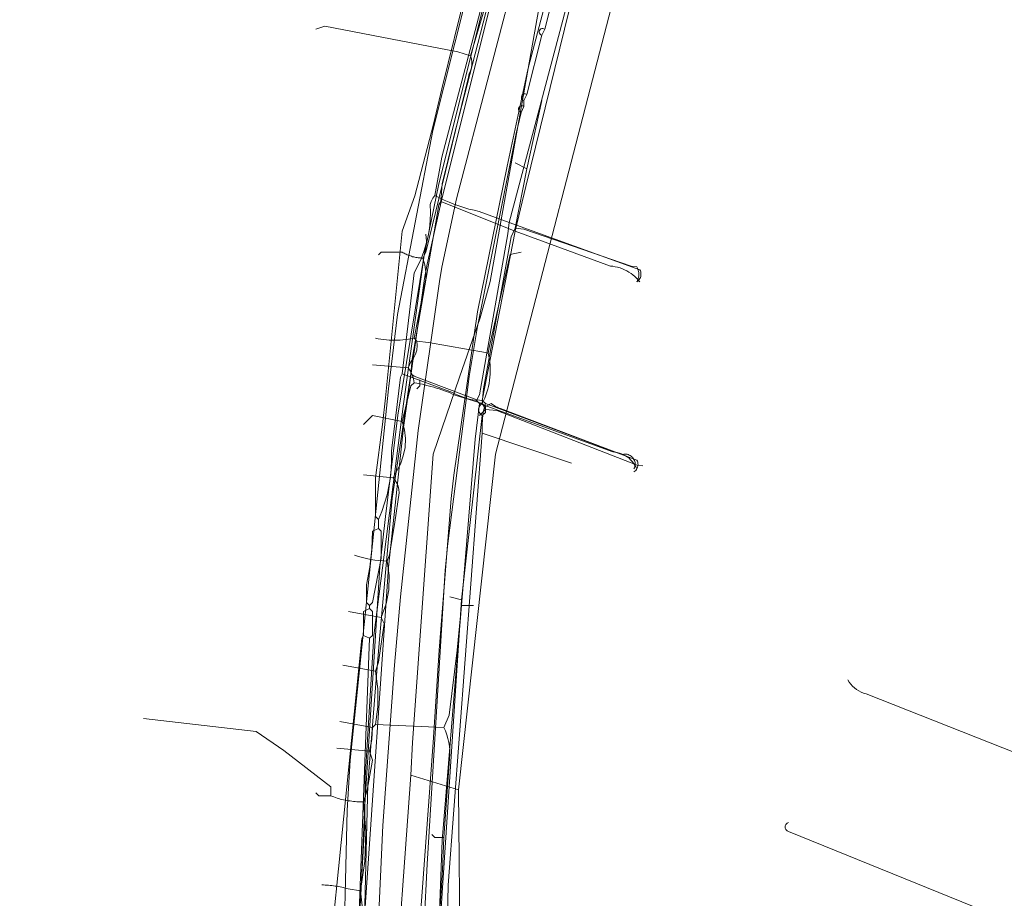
# Model space of a CAD drawing. Header units: inches. Extents: x 158416 to 160804, y 432611 to 437652.
# Tile 179 of 193: x 159175 to 159286, y 437090 to 437188. Entities that reach past the tile are written whole.
import ezdxf

# ---------------------------------------------------------------- set-up
doc = ezdxf.new("R2010")
doc.units = ezdxf.units.IN
doc.header["$MEASUREMENT"] = 0
doc.linetypes.add('COPIER_315', pattern=[0])
doc.linetypes.add('DASHDOT', pattern=[0])
for name, color, linetype in [('4.1-RIOOL-BESTAAND', 251, 'Continuous'), ('4.2-K&L-LAAGSPANNING', 10, 'Continuous'), ('4.2-K&L-LAGEDRUK GAS', 42, 'Continuous'), ('4.2-K&L-MIDDENSPANNING', 10, 'Continuous'), ('4.2-K&L-SIGNAAL KPN', 94, 'Continuous'), ('4.2-K&L-SIGNAAL UPC', 222, 'Continuous'), ('4.2-K&L-WATERLEIDING', 150, 'Continuous')]:
    doc.layers.add(name, color=color, linetype=linetype)

msp = doc.modelspace()

# ---------------------------------------------------------------- linework, layer by layer
at = {"layer": '4.1-RIOOL-BESTAAND', "color": 2, "linetype": 'COPIER_315', "lineweight": 0, "ltscale": 5}
msp.add_line((159224.67, 437101.67), (159219.33, 437103.33), dxfattribs=at)
for points in [[(159229.55, 436838.3, 0), (159225.82, 436904.34, 0), (159225.67, 436908.67, 0), (159224.18, 436934.66, 0), (159218.51, 437049.66, 0), (159217.33, 437076, 0), (159219.33, 437103.33, 0), (159219.49, 437106.99, 0), (159221.8, 437139.31, 0), (159224.77, 437147.97, 0), (159227.1, 437154.63, 0), (159228.2, 437158.69, 0), (159236, 437202.33, 0), (159236.85, 437204.57, 0), (159238, 437206.67, 0), (159238, 437207.33, 0), (159249.57, 437241.37, 0), (159314.6, 437384.37, 0), (159326.23, 437410.03, 0), (159326.69, 437411.23, 0), (159327.33, 437412.33, 0), (159327.67, 437413.33, 0)], [(159052.33, 437074, 0), (159157, 437075.33, 0), (159217.33, 437076, 0), (159222.02, 437075.47, 0), (159224.67, 437075, 0), (159225, 437075.33, 0), (159224.83, 437082, 0), (159224.67, 437101.67, 0), (159228.81, 437139.32, 0), (159243.12, 437194.64, 0), (159243.83, 437197.67, 0), (159239.92, 437203.95, 0), (159238.33, 437206.33, 0), (159238, 437206.67, 0)]]:
    msp.add_polyline3d(points, dxfattribs=at)
at = {"layer": '4.2-K&L-LAAGSPANNING', "linetype": 'DASHDOT', "lineweight": 0, "ltscale": 2}
for p, q in [((159232.33, 437171.33), (159231, 437172)), ((159225, 437123), (159223.67, 437123.33))]:
    msp.add_line(p, q, dxfattribs=at)
for points in [[(159222.49, 437084.99, 0), (159225, 437123, 0), (159227.33, 437143.67, 0), (159227.23, 437143.73, 0), (159227.13, 437143.82, 0), (159227.05, 437143.91, 0), (159226.99, 437144.03, 0), (159226.95, 437144.15, 0), (159226.92, 437144.27, 0), (159226.92, 437144.4, 0), (159226.95, 437144.52, 0), (159226.99, 437144.64, 0), (159227.05, 437144.75, 0), (159227.13, 437144.85, 0), (159227.23, 437144.93, 0), (159227.33, 437145, 0), (159227.47, 437146.64, 0), (159230.57, 437163.7, 0), (159231, 437164.67, 0), (159232.33, 437171.33, 0), (159234, 437179, 0)], [(159244.67, 437158.67, 0), (159244.73, 437158.79, 0), (159244.78, 437158.91, 0), (159244.82, 437159.04, 0), (159244.85, 437159.17, 0), (159244.88, 437159.3, 0), (159244.89, 437159.43, 0), (159244.89, 437159.57, 0), (159244.88, 437159.7, 0), (159244.85, 437159.83, 0), (159244.82, 437159.96, 0), (159244.78, 437160.09, 0), (159244.73, 437160.21, 0), (159244.67, 437160.33, 0), (159244.03, 437160.43, 0), (159231.97, 437164.55, 0), (159231, 437164.67, 0)], [(159213.5, 437087, 0), (159214.16, 437097.99, 0), (159214.18, 437103.01, 0), (159215.16, 437118.99, 0), (159218.48, 437144.98, 0), (159220.81, 437161.65, 0), (159221, 437162.42, 0), (159221.06, 437163.21, 0), (159221, 437164, 0)], [(159244.33, 437137.67, 0), (159244.39, 437137.78, 0), (159244.43, 437137.89, 0), (159244.45, 437138.01, 0), (159244.47, 437138.14, 0), (159244.47, 437138.26, 0), (159244.46, 437138.38, 0), (159244.43, 437138.5, 0), (159244.39, 437138.62, 0), (159244.34, 437138.73, 0), (159244.27, 437138.84, 0), (159244.2, 437138.94, 0), (159244.11, 437139.03, 0), (159244.02, 437139.11, 0), (159243.92, 437139.17, 0), (159243.81, 437139.23, 0), (159243.69, 437139.28, 0), (159243.57, 437139.31, 0), (159243.45, 437139.33, 0), (159243.33, 437139.33, 0), (159243.21, 437139.32, 0), (159243.08, 437139.3, 0), (159242.97, 437139.27, 0), (159229.37, 437144.43, 0), (159229.18, 437144.5, 0), (159229, 437144.58, 0), (159228.82, 437144.67, 0), (159228.65, 437144.77, 0), (159228.49, 437144.88, 0), (159228.33, 437145, 0), (159227.67, 437144.67, 0), (159227.33, 437145, 0)], [(159227.33, 437143.67, 0), (159227.67, 437144, 0), (159227.67, 437144.67, 0)], [(159304.33, 437079.67, 0), (159261.67, 437097, 0), (159261.59, 437097.03, 0), (159261.51, 437097.08, 0), (159261.45, 437097.14, 0), (159261.39, 437097.21, 0), (159261.35, 437097.29, 0), (159261.32, 437097.37, 0), (159261.31, 437097.46, 0), (159261.31, 437097.54, 0), (159261.32, 437097.63, 0), (159261.35, 437097.71, 0), (159261.39, 437097.79, 0), (159261.45, 437097.86, 0), (159261.51, 437097.92, 0), (159261.59, 437097.97, 0), (159261.67, 437098, 0)]]:
    msp.add_polyline3d(points, dxfattribs=at)
at = {"layer": '4.2-K&L-LAGEDRUK GAS', "linetype": 'Continuous', "lineweight": 0, "ltscale": 15}
msp.add_line((159214.67, 437118.67), (159214, 437119), dxfattribs=at)
for points in [[(159215.67, 437132, 0), (159216.05, 437132.91, 0), (159216.37, 437133.83, 0), (159216.64, 437134.78, 0), (159216.86, 437135.74, 0), (159217.02, 437136.71, 0), (159217.12, 437137.69, 0), (159217.16, 437138.67, 0), (159217.15, 437139.65, 0), (159217.18, 437140.01, 0), (159218.15, 437147.98, 0), (159218.33, 437148.33, 0), (159219.67, 437159.67, 0), (159220.09, 437160.44, 0), (159220.46, 437161.25, 0), (159220.78, 437162.08, 0), (159221.04, 437162.92, 0), (159221.25, 437163.79, 0), (159221.39, 437164.66, 0), (159221.48, 437165.54, 0), (159221.51, 437166.43, 0), (159221.48, 437167.32, 0), (159221.59, 437167.68, 0), (159221.77, 437168.03, 0), (159222, 437168.33, 0), (159222.78, 437172.64, 0), (159228.57, 437194.7, 0)], [(159237.67, 437193, 0), (159230.33, 437165.33, 0), (159230.21, 437164.03, 0), (159227, 437146, 0), (159226.67, 437145.33, 0), (159227, 437145, 0), (159226.52, 437141.01, 0), (159222.83, 437095.99, 0), (159222.33, 437083, 0)], [(159214.67, 437122.33, 0), (159215, 437122.67, 0), (159216, 437127.67, 0), (159216, 437130.67, 0), (159215.67, 437131, 0), (159215.67, 437132, 0), (159215.33, 437132.33, 0), (159215.33, 437136.67, 0), (159216.15, 437142.65, 0), (159216.48, 437145.65, 0), (159218.33, 437164.33, 0), (159219.77, 437168.3, 0), (159221.87, 437176.36, 0), (159222.78, 437180.3, 0), (159225.6, 437191.7, 0)], [(159244.67, 437158.67, 0), (159244.77, 437158.74, 0), (159244.86, 437158.83, 0), (159244.94, 437158.92, 0), (159245.01, 437159.03, 0), (159245.07, 437159.15, 0), (159245.1, 437159.27, 0), (159245.13, 437159.39, 0), (159245.13, 437159.52, 0), (159245.12, 437159.64, 0), (159245.1, 437159.77, 0), (159245.06, 437159.89, 0), (159245, 437160, 0), (159230.33, 437165.33, 0), (159226.97, 437166.55, 0), (159226.4, 437166.68, 0), (159225.83, 437166.82, 0), (159225.26, 437166.99, 0), (159224.7, 437167.17, 0), (159224.15, 437167.37, 0), (159223.6, 437167.58, 0), (159223.06, 437167.82, 0), (159222.53, 437168.07, 0), (159222, 437168.33, 0)], [(159244.67, 437137.67, 0), (159244.56, 437137.89, 0), (159244.44, 437138.11, 0), (159244.3, 437138.31, 0), (159244.14, 437138.51, 0), (159243.97, 437138.69, 0), (159243.79, 437138.86, 0), (159243.59, 437139.01, 0), (159243.38, 437139.14, 0), (159243.16, 437139.26, 0), (159242.94, 437139.36, 0), (159242.7, 437139.44, 0), (159242.46, 437139.5, 0), (159242.21, 437139.54, 0), (159241.97, 437139.57, 0), (159227, 437145, 0), (159226.67, 437145.33, 0), (159226.27, 437145.41, 0), (159225.87, 437145.5, 0), (159225.47, 437145.61, 0), (159225.09, 437145.74, 0), (159224.71, 437145.89, 0), (159224.33, 437146.05, 0), (159223.97, 437146.23, 0), (159218.33, 437148.33, 0)], [(159220, 437146.67, 0), (159220.33, 437147, 0), (159220.33, 437147.67, 0)], [(159213.33, 437083, 0), (159214.67, 437118.67, 0), (159215, 437119, 0), (159215, 437121.67, 0), (159214.67, 437122, 0), (159214.67, 437122.33, 0), (159214.33, 437122.67, 0), (159214.33, 437124.67, 0), (159214.73, 437126.64, 0), (159214.95, 437128.65, 0), (159215, 437130.67, 0), (159215.67, 437131, 0)], [(159210.33, 437084.33, 0), (159213.81, 437118.65, 0), (159214, 437119, 0), (159214, 437121.67, 0), (159214.67, 437122, 0)], [(159310.33, 437096.67, 0), (159270.37, 437112.43, 0), (159270.09, 437112.52, 0), (159269.81, 437112.63, 0), (159269.55, 437112.76, 0), (159269.3, 437112.92, 0), (159269.07, 437113.1, 0), (159268.86, 437113.3, 0), (159268.66, 437113.51, 0), (159268.49, 437113.75, 0), (159268.33, 437114, 0)]]:
    msp.add_polyline3d(points, dxfattribs=at)
at = {"layer": '4.2-K&L-MIDDENSPANNING', "linetype": 'Continuous', "lineweight": 0, "ltscale": 1.75}
for points in [[(159220, 436903, 0), (159220.33, 436903.33, 0), (159220, 436903.67, 0), (159221.46, 436912.31, 0), (159221.67, 436912.67, 0), (159218.51, 436973.66, 0), (159217.15, 436997.01, 0), (159215.85, 437015.66, 0), (159214.84, 437047, 0), (159214, 437079.67, 0), (159214.16, 437087.99, 0), (159216.82, 437126.66, 0), (159218.48, 437142.32, 0), (159220.86, 437159.02, 0), (159221.14, 437160.64, 0), (159222.78, 437167.97, 0), (159229.54, 437195.03, 0), (159229.67, 437196.33, 0), (159230.12, 437198.64, 0), (159230.67, 437200.67, 0), (159230.33, 437203.33, 0), (159230.67, 437203.67, 0)], [(159215.33, 437079.67, 0), (159216.16, 437097.66, 0), (159217.49, 437115.65, 0), (159218.15, 437123.32, 0), (159220.14, 437141.98, 0), (159222.53, 437158.69, 0), (159222.8, 437160.31, 0), (159224.45, 437167.97, 0), (159231.67, 437195.67, 0)], [(159220.82, 437086.66, 0), (159221.16, 437093.33, 0), (159223.15, 437126.32, 0), (159223.48, 437129.32, 0), (159225.86, 437148.02, 0), (159226.8, 437153.64, 0), (159231.12, 437175.3, 0), (159231.67, 437177.67, 0), (159232, 437178.33, 0), (159232, 437179, 0), (159232.33, 437179.67, 0), (159234, 437186.33, 0), (159234.33, 437187, 0), (159235, 437189.67, 0)]]:
    msp.add_polyline3d(points, dxfattribs=at)
for centre, start, end in [((159234.09, 437186.7), 50.9429, 255.9564), ((159232.09, 437179.37), 50.859, 256.0234), ((159231.76, 437178.04), 50.9009, 255.9522)]:
    msp.add_arc(centre, 0.382, start, end, dxfattribs=at)
at = {"layer": '4.2-K&L-SIGNAAL KPN', "linetype": 'Continuous', "lineweight": 0, "ltscale": 1.75}
msp.add_line((159237.33, 437138.33), (159227.33, 437141.67), dxfattribs=at)
for points in [[(159214, 437082.67, 0), (159214.5, 437102.33, 0), (159215.49, 437114.99, 0), (159215.82, 437118.99, 0), (159217.2, 437134.36, 0), (159219.33, 437148.33, 0), (159219.47, 437149.98, 0), (159222.45, 437167.3, 0), (159222.67, 437167.67, 0), (159222.81, 437169.65, 0), (159224.12, 437174.97, 0), (159229.23, 437194.7, 0), (159231, 437200, 0), (159231.14, 437200.76, 0), (159231.16, 437201.53, 0), (159231.08, 437202.3, 0), (159230.88, 437203.05, 0), (159230.57, 437203.75, 0), (159230.17, 437204.41, 0), (159229.67, 437205, 0)], [(159223.33, 437082.33, 0), (159223.49, 437090.99, 0), (159227.33, 437141.67, 0), (159227.31, 437142.51, 0), (159227.35, 437143.35, 0), (159227.47, 437144.18, 0), (159227.67, 437145, 0), (159227.33, 437145.33, 0), (159231, 437164.33, 0), (159232.22, 437169.36, 0), (159237.1, 437189.3, 0)], [(159245, 437158.67, 0), (159244.82, 437158.88, 0), (159244.64, 437159.08, 0), (159244.44, 437159.27, 0), (159244.23, 437159.45, 0), (159244.01, 437159.61, 0), (159243.78, 437159.76, 0), (159243.54, 437159.9, 0), (159243.29, 437160.02, 0), (159243.04, 437160.13, 0), (159242.78, 437160.22, 0), (159242.51, 437160.3, 0), (159242.25, 437160.36, 0), (159241.97, 437160.41, 0), (159241.7, 437160.43, 0), (159231, 437164.33, 0), (159222.67, 437167.67, 0)], [(159244.33, 437137.33, 0), (159244.45, 437137.41, 0), (159244.54, 437137.51, 0), (159244.63, 437137.62, 0), (159244.7, 437137.74, 0), (159244.75, 437137.87, 0), (159244.78, 437138, 0), (159244.8, 437138.14, 0), (159244.79, 437138.28, 0), (159244.77, 437138.41, 0), (159244.73, 437138.54, 0), (159244.67, 437138.67, 0), (159227.67, 437145, 0), (159227.33, 437145.33, 0), (159226.7, 437145.43, 0), (159219.7, 437148.07, 0), (159219.33, 437148.33, 0)]]:
    msp.add_polyline3d(points, dxfattribs=at)
at = {"layer": '4.2-K&L-SIGNAAL UPC', "linetype": 'Continuous', "lineweight": 0, "ltscale": 1.75}
for p, q in [((159219, 437149), (159215, 437149.33)), ((159217.33, 437136.67), (159214, 437137)), ((159216, 437121), (159212.33, 437121.67)), ((159215.33, 437115), (159211.67, 437115.67)), ((159214.67, 437106), (159211, 437106.33))]:
    msp.add_line(p, q, dxfattribs=at)
for points in [[(159213.88, 437088.32, 0), (159213.67, 437090.33, 0), (159214.15, 437093.65, 0), (159214.26, 437096.99, 0), (159214, 437100.33, 0), (159214.4, 437101.63, 0), (159215, 437105, 0), (159214.67, 437106, 0), (159214.92, 437107.32, 0), (159215, 437108.67, 0), (159215.33, 437109, 0), (159215.6, 437110.99, 0), (159215.6, 437113.01, 0), (159215.33, 437115, 0), (159215.67, 437116, 0), (159216.33, 437120.33, 0), (159216, 437121, 0), (159216.56, 437122.52, 0), (159216.86, 437124.11, 0), (159216.89, 437125.73, 0), (159216.67, 437127.33, 0), (159216.93, 437128.03, 0), (159217.52, 437131.68, 0), (159218, 437135, 0), (159217.97, 437135.37, 0), (159217.89, 437135.72, 0), (159217.75, 437136.07, 0), (159217.57, 437136.38, 0), (159217.33, 437136.67, 0), (159217.67, 437137.33, 0), (159218.14, 437138.2, 0), (159218.47, 437139.12, 0), (159218.66, 437140.09, 0), (159218.7, 437141.07, 0), (159218.59, 437142.05, 0), (159218.33, 437143, 0), (159218.4, 437143.3, 0), (159219.33, 437147, 0), (159219.67, 437147.33, 0), (159219.61, 437147.79, 0), (159219.47, 437148.22, 0), (159219.27, 437148.63, 0), (159219, 437149, 0), (159219.33, 437149.67, 0), (159219.62, 437150.08, 0), (159219.83, 437150.53, 0), (159219.97, 437151.01, 0), (159220.02, 437151.5, 0), (159220, 437152, 0), (159219.67, 437152.33, 0), (159221, 437159, 0), (159220.99, 437159.79, 0), (159220.88, 437160.57, 0), (159220.67, 437161.33, 0), (159221, 437162, 0), (159225.77, 437181.63, 0), (159225.87, 437182.03, 0), (159226.01, 437182.33, 0), (159226.11, 437182.66, 0), (159226.16, 437183, 0), (159226.15, 437183.34, 0), (159226.1, 437183.68, 0), (159226, 437184, 0), (159229.43, 437195.63, 0)], [(159226, 437184, 0), (159224.6, 437184.47, 0), (159209.67, 437187.33, 0), (159208.67, 437187, 0)], [(159220.67, 437161.33, 0), (159220.54, 437161.33, 0), (159220.41, 437161.34, 0), (159220.28, 437161.35, 0), (159220.15, 437161.36, 0), (159220.02, 437161.38, 0), (159219.89, 437161.4, 0), (159219.77, 437161.42, 0), (159219.64, 437161.45, 0), (159219.51, 437161.48, 0), (159219.39, 437161.52, 0), (159219.27, 437161.56, 0), (159219.15, 437161.6, 0), (159219.02, 437161.65, 0), (159218.9, 437161.7, 0), (159218.79, 437161.75, 0), (159218.67, 437161.81, 0), (159218.56, 437161.87, 0), (159218.44, 437161.93, 0), (159218.33, 437162, 0), (159216, 437162, 0), (159215.67, 437161.67, 0)], [(159227, 437143.67, 0), (159227.67, 437144.33, 0), (159227.33, 437145, 0), (159227.48, 437145.31, 0), (159227.61, 437145.62, 0), (159227.74, 437145.94, 0), (159227.84, 437146.27, 0), (159227.94, 437146.6, 0), (159228.02, 437146.93, 0), (159228.09, 437147.27, 0), (159228.14, 437147.61, 0), (159228.18, 437147.95, 0), (159228.21, 437148.29, 0), (159228.22, 437148.63, 0), (159228.22, 437148.97, 0), (159228.2, 437149.31, 0), (159228.17, 437149.65, 0), (159228.13, 437149.99, 0), (159228.07, 437150.33, 0), (159228, 437150.67, 0), (159228.1, 437151.3, 0), (159230.47, 437161.73, 0), (159231.67, 437162, 0)], [(159228, 437150.67, 0), (159227.7, 437150.73, 0), (159221.31, 437151.87, 0), (159220, 437152, 0), (159219.67, 437152.33, 0), (159219.36, 437152.27, 0), (159219.05, 437152.22, 0), (159218.74, 437152.18, 0), (159218.43, 437152.14, 0), (159218.12, 437152.12, 0), (159217.81, 437152.11, 0), (159217.5, 437152.1, 0), (159217.19, 437152.11, 0), (159216.88, 437152.12, 0), (159216.57, 437152.14, 0), (159216.26, 437152.18, 0), (159215.95, 437152.22, 0), (159215.64, 437152.27, 0), (159215.33, 437152.33, 0)], [(159227.33, 437145, 0), (159224.3, 437145.93, 0), (159224, 437146.07, 0), (159223.71, 437146.19, 0), (159223.41, 437146.31, 0), (159223.1, 437146.43, 0), (159222.8, 437146.54, 0), (159222.49, 437146.65, 0), (159222.19, 437146.74, 0), (159221.88, 437146.84, 0), (159221.56, 437146.93, 0), (159221.25, 437147.01, 0), (159220.94, 437147.08, 0), (159220.62, 437147.16, 0), (159220.3, 437147.22, 0), (159219.99, 437147.28, 0), (159219.67, 437147.33, 0)], [(159245.33, 437138, 0), (159244.7, 437138.1, 0), (159228.97, 437144.21, 0), (159227.67, 437144.33, 0)], [(159214, 437142.67, 0), (159214.67, 437143.33, 0), (159215, 437143.67, 0), (159218.33, 437143, 0)], [(159213.33, 437079.33, 0), (159213.67, 437079.67, 0), (159221.33, 437079.33, 0), (159222, 437080, 0), (159222.07, 437080.3, 0), (159222.85, 437092.68, 0), (159223, 437096.33, 0), (159223.67, 437105.67, 0), (159223.67, 437106.11, 0), (159223.64, 437106.55, 0), (159223.58, 437106.99, 0), (159223.48, 437107.43, 0), (159223.35, 437107.85, 0), (159223.19, 437108.27, 0), (159223, 437108.67, 0), (159223.6, 437110.03, 0), (159224.52, 437117.35, 0), (159225, 437122.33, 0), (159226.33, 437122.33, 0)], [(159210.33, 437101, 0), (159210.33, 437102, 0), (159205.06, 437106.08, 0), (159201.97, 437108.21, 0), (159189.33, 437109.67, 0)], [(159223, 437108.67, 0), (159215.33, 437109, 0), (159215, 437108.67, 0), (159211.33, 437109.33, 0)], [(159214, 437100.33, 0), (159213.81, 437100.33, 0), (159213.62, 437100.33, 0), (159213.44, 437100.34, 0), (159213.25, 437100.34, 0), (159213.06, 437100.36, 0), (159212.88, 437100.37, 0), (159212.69, 437100.39, 0), (159212.5, 437100.42, 0), (159212.32, 437100.44, 0), (159212.13, 437100.48, 0), (159211.95, 437100.51, 0), (159211.76, 437100.55, 0), (159211.58, 437100.59, 0), (159211.4, 437100.64, 0), (159211.22, 437100.69, 0), (159211.04, 437100.75, 0), (159210.86, 437100.8, 0), (159210.68, 437100.87, 0), (159210.51, 437100.93, 0), (159210.33, 437101, 0), (159209, 437101, 0), (159208.67, 437101.33, 0)], [(159223, 437096.33, 0), (159222, 437096.33, 0), (159221.67, 437096.67, 0)], [(159213.67, 437090.33, 0), (159212.3, 437090.55, 0), (159212.12, 437090.6, 0), (159211.94, 437090.65, 0), (159211.76, 437090.7, 0), (159211.58, 437090.74, 0), (159211.39, 437090.78, 0), (159211.21, 437090.82, 0), (159211.02, 437090.85, 0), (159210.83, 437090.88, 0), (159210.65, 437090.91, 0), (159210.46, 437090.93, 0), (159210.27, 437090.95, 0), (159210.09, 437090.97, 0), (159209.9, 437090.98, 0), (159209.71, 437090.99, 0), (159209.52, 437091, 0), (159209.33, 437091, 0)]]:
    msp.add_polyline3d(points, dxfattribs=at)
msp.add_arc((159216.95, 437139.3), 11.97, 250.7405, 268.645, dxfattribs=at)
at = {"layer": '4.2-K&L-WATERLEIDING', "linetype": 'Continuous', "lineweight": 0, "ltscale": 2}
for points in [[(159219, 436916.67, 0), (159217.84, 436941.66, 0), (159212.83, 437040.67, 0), (159212.5, 437053, 0), (159211.73, 437072.03, 0), (159211.67, 437072.33, 0), (159212, 437073, 0), (159211.67, 437079, 0), (159212.18, 437099.34, 0), (159212.49, 437104.99, 0), (159216.81, 437146.65, 0), (159217.81, 437154.98, 0), (159221.79, 437175.64, 0), (159228, 437200.33, 0)], [(159213.67, 437089, 0), (159214.16, 437099.99, 0), (159215.85, 437126.68, 0), (159216.48, 437132.32, 0), (159217.86, 437143.69, 0), (159220.8, 437161.64, 0), (159222.45, 437169.64, 0), (159229.55, 437198.03, 0)], [(159220.33, 437086.67, 0), (159221.82, 437106.99, 0), (159222.49, 437117.32, 0), (159223.85, 437134.35, 0), (159224.15, 437136.98, 0), (159226.8, 437155.31, 0), (159230.12, 437171.64, 0), (159232.46, 437182.64, 0), (159234.77, 437191.3, 0)]]:
    msp.add_polyline3d(points, dxfattribs=at)

doc.saveas('drawing.dxf')
